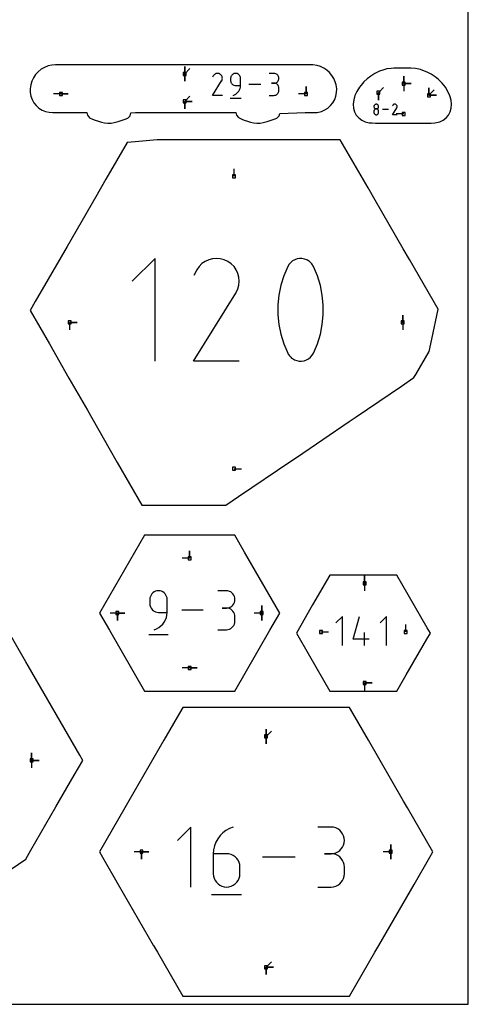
# Model space of a CAD drawing. Extents: x 0 to 600, y 0 to 900.
# Tile 6 of 55: x 514 to 600, y 0 to 189. Entities that reach past the tile are written whole.
import ezdxf

# ---------------------------------------------------------------- set-up
doc = ezdxf.new("R2010")
doc.units = 0

msp = doc.modelspace()

# ---------------------------------------------------------------- linework, layer by layer
at = {"layer": 'annotation', "color": 1}
for p, q in [((545.58882, 178.720251), (545.58882, 180.149001)), ((545.58882, 178.720251), (545.58882, 180.149001)), ((545.58882, 180.149001), (545.58882, 178.720251)), ((545.58882, 178.720251), (545.58882, 180.149001)), ((545.58882, 180.149001), (545.58882, 178.720251)), ((545.58882, 178.720251), (546.599099, 179.73053)), ((545.58882, 178.720251), (545.58882, 177.291501)), ((545.58882, 178.720251), (545.58882, 177.291501)), ((545.58882, 177.291501), (545.58882, 178.720251)), ((551.06635, 178.351506), (550.942864, 178.114625)), ((551.164347, 178.490467), (551.06635, 178.351506)), ((551.28192, 178.606466), (551.164347, 178.490467)), ((551.415496, 178.698576), (551.28192, 178.606466)), ((551.561496, 178.765868), (551.415496, 178.698576)), ((551.716347, 178.807412), (551.561496, 178.765868)), ((551.876472, 178.822279), (551.716347, 178.807412)), ((552.038295, 178.809541), (551.876472, 178.822279)), ((552.198241, 178.768269), (552.038295, 178.809541)), ((552.352733, 178.697534), (552.198241, 178.768269)), ((552.49091, 178.599415), (552.352733, 178.697534)), ((552.352733, 178.697534), (552.352733, 178.697534)), ((552.606441, 178.481673), (552.49091, 178.599415)), ((552.698299, 178.347916), (552.606441, 178.481673)), ((552.765456, 178.201754), (552.698299, 178.347916)), ((552.806885, 178.046793), (552.765456, 178.201754)), ((552.821559, 177.886644), (552.806885, 178.046793)), ((552.80845, 177.724915), (552.821559, 177.886644)), ((554.424151, 178.04987), (554.408969, 177.880699)), ((554.408969, 177.880699), (554.408969, 177.409857)), ((554.467912, 178.209133), (554.424151, 178.04987)), ((554.53757, 178.355819), (554.467912, 178.209133)), ((554.630447, 178.48726), (554.53757, 178.355819)), ((554.743863, 178.600788), (554.630447, 178.48726)), ((554.875139, 178.693732), (554.743863, 178.600788)), ((555.021594, 178.763425), (554.875139, 178.693732)), ((555.180549, 178.807198), (555.021594, 178.763425)), ((555.349325, 178.822382), (555.180549, 178.807198)), ((555.51845, 178.807198), (555.349325, 178.822382)), ((555.349325, 178.822382), (555.349325, 178.822382)), ((555.677591, 178.763425), (555.51845, 178.807198)), ((555.824101, 178.693732), (555.677591, 178.763425)), ((555.955333, 178.600788), (555.824101, 178.693732)), ((556.06864, 178.48726), (555.955333, 178.600788)), ((556.161375, 178.355819), (556.06864, 178.48726)), ((556.230891, 178.209133), (556.161375, 178.355819)), ((556.274542, 178.04987), (556.230891, 178.209133)), ((556.289681, 177.880699), (556.274542, 178.04987)), ((556.289681, 176.468439), (556.289681, 177.880699)), ((556.289681, 177.880699), (556.289681, 177.880699)), ((562.72173, 178.817469), (561.781374, 178.817469)), ((562.890855, 178.802289), (562.72173, 178.817469)), ((563.049996, 178.758542), (562.890855, 178.802289)), ((563.196506, 178.688918), (563.049996, 178.758542)), ((563.327738, 178.596108), (563.196506, 178.688918)), ((563.441045, 178.482803), (563.327738, 178.596108)), ((563.53378, 178.351693), (563.441045, 178.482803)), ((563.603296, 178.205469), (563.53378, 178.351693)), ((563.646947, 178.046822), (563.603296, 178.205469)), ((563.662086, 177.878442), (563.646947, 178.046822)), ((563.646947, 177.709271), (563.662086, 177.878442)), ((563.662086, 177.878442), (563.662086, 177.878442)), ((587.606473, 176.843962), (587.606473, 178.272712)), ((587.606473, 176.843962), (587.606473, 178.272712)), ((587.606473, 178.272712), (587.606473, 176.843962)), ((587.606473, 176.843962), (587.606473, 178.272712)), ((587.606473, 178.272712), (587.606473, 176.843962)), ((550.940208, 174.587693), (552.678047, 177.385391)), ((552.678047, 177.385391), (552.680125, 177.387962)), ((552.678047, 177.385391), (552.678047, 177.385391)), ((552.680125, 177.387962), (552.682117, 177.390554)), ((552.682117, 177.390554), (552.684037, 177.393191)), ((552.684037, 177.393191), (552.685898, 177.395892)), ((552.685898, 177.395892), (552.687713, 177.398682)), ((552.687713, 177.398682), (552.689496, 177.40158)), ((552.689496, 177.40158), (552.691259, 177.40461)), ((552.691259, 177.40461), (552.693015, 177.407793)), ((552.693015, 177.407793), (552.694777, 177.41115)), ((552.694777, 177.41115), (552.766532, 177.565214)), ((552.694777, 177.41115), (552.694777, 177.41115)), ((552.766532, 177.565214), (552.80845, 177.724915)), ((554.408969, 177.409857), (554.408969, 177.409857)), ((554.408969, 177.409857), (554.424151, 177.240695)), ((554.424151, 177.240695), (554.467912, 177.081457)), ((554.467912, 177.081457), (554.53757, 176.934806)), ((554.53757, 176.934806), (554.630447, 176.803406)), ((554.630447, 176.803406), (554.743863, 176.689923)), ((554.743863, 176.689923), (554.875139, 176.59702)), ((554.875139, 176.59702), (555.021594, 176.527363)), ((555.021594, 176.527363), (555.180549, 176.483614)), ((555.180549, 176.483614), (555.349325, 176.468439)), ((555.349325, 176.468439), (556.289681, 176.468439)), ((556.109954, 175.648599), (556.208102, 175.908495)), ((556.208102, 175.908495), (556.268861, 176.182925)), ((556.268861, 176.182925), (556.289681, 176.468439)), ((560.193777, 176.705055), (557.87834, 176.705055)), ((562.72173, 176.936758), (562.250888, 176.936758)), ((562.250888, 176.936758), (562.72173, 176.936758)), ((562.72173, 176.936758), (562.890855, 176.951942)), ((562.890855, 176.921578), (562.72173, 176.936758)), ((562.72173, 176.936758), (562.72173, 176.936758)), ((562.890855, 176.951942), (563.049996, 176.995715)), ((563.049996, 176.87783), (562.890855, 176.921578)), ((563.049996, 176.995715), (563.196506, 177.065408)), ((563.196506, 176.808206), (563.049996, 176.87783)), ((563.196506, 177.065408), (563.327738, 177.158353)), ((563.327738, 176.715396), (563.196506, 176.808206)), ((563.327738, 177.158353), (563.441045, 177.27188)), ((563.441045, 176.602091), (563.327738, 176.715396)), ((563.441045, 177.27188), (563.53378, 177.403321)), ((563.53378, 176.470982), (563.441045, 176.602091)), ((563.53378, 177.403321), (563.603296, 177.550008)), ((563.603296, 176.324758), (563.53378, 176.470982)), ((563.603296, 177.550008), (563.646947, 177.709271)), ((563.646947, 176.16611), (563.603296, 176.324758)), ((563.662086, 175.99773), (563.646947, 176.16611)), ((563.662086, 175.526888), (563.662086, 175.99773)), ((563.662086, 175.99773), (563.662086, 175.99773)), ((568.8783, 174.867097), (568.8783, 176.295847)), ((568.8783, 174.867097), (568.8783, 176.295847)), ((568.8783, 176.295847), (568.8783, 174.867097)), ((582.743963, 175.102191), (583.754242, 176.11247)), ((587.606473, 176.843962), (589.035223, 176.843962)), ((587.606473, 176.843962), (589.035223, 176.843962)), ((589.035223, 176.843962), (587.606473, 176.843962)), ((587.606473, 176.843962), (587.606473, 175.415212)), ((592.442005, 174.625941), (592.442005, 176.054691)), ((592.442005, 174.625941), (592.442005, 176.054691)), ((592.442005, 176.054691), (592.442005, 174.625941)), ((592.442005, 174.625941), (592.442005, 176.054691)), ((592.442005, 176.054691), (592.442005, 174.625941)), ((521.831285, 174.867097), (520.402535, 174.867097)), ((521.831285, 174.867097), (523.260035, 174.867097)), ((521.831285, 174.867097), (523.260035, 174.867097)), ((523.260035, 174.867097), (521.831285, 174.867097)), ((545.58882, 173.448005), (546.599099, 174.458284)), ((552.82092, 174.587693), (550.940208, 174.587693)), ((554.291458, 174.058396), (556.408785, 174.058396)), ((554.878749, 174.587728), (555.147663, 174.687938)), ((554.878749, 174.587728), (554.878749, 174.587728)), ((555.147663, 174.687938), (555.394492, 174.823391)), ((555.394492, 174.823391), (555.616687, 174.990635)), ((555.616687, 174.990635), (555.811696, 175.186218)), ((555.811696, 175.186218), (555.976969, 175.40669)), ((555.976969, 175.40669), (556.109954, 175.648599)), ((561.781374, 174.58786), (562.72173, 174.58786)), ((562.72173, 174.58786), (562.890855, 174.603032)), ((562.72173, 174.58786), (562.72173, 174.58786)), ((562.890855, 174.603032), (563.049996, 174.646758)), ((563.049996, 174.646758), (563.196506, 174.716353)), ((563.196506, 174.716353), (563.327738, 174.809135)), ((563.327738, 174.809135), (563.441045, 174.922418)), ((563.441045, 174.922418), (563.53378, 175.053519)), ((563.53378, 175.053519), (563.603296, 175.199754)), ((563.603296, 175.199754), (563.646947, 175.358438)), ((563.646947, 175.358438), (563.662086, 175.526888)), ((568.8783, 174.867097), (567.44955, 174.867097)), ((582.743963, 175.102191), (582.743963, 173.673442)), ((582.743963, 175.102191), (582.743963, 173.673442)), ((582.743963, 173.673442), (582.743963, 175.102191)), ((592.442005, 174.625941), (593.452284, 175.63622)), ((592.442005, 174.625941), (593.870755, 174.625941)), ((592.442005, 174.625941), (593.870755, 174.625941)), ((593.870755, 174.625941), (592.442005, 174.625941)), ((545.58882, 173.448005), (547.01757, 173.448005)), ((545.58882, 173.448005), (547.01757, 173.448005)), ((547.01757, 173.448005), (545.58882, 173.448005)), ((545.58882, 173.448005), (545.58882, 172.019255)), ((545.58882, 173.448005), (547.01757, 173.448005)), ((547.01757, 173.448005), (545.58882, 173.448005)), ((545.58882, 173.448005), (545.58882, 172.019255)), ((545.58882, 172.019255), (545.58882, 173.448005)), ((581.905209, 172.528263), (581.897907, 172.447231)), ((581.897907, 172.447231), (581.897907, 172.447231)), ((581.897907, 172.447231), (581.905213, 172.365819)), ((581.926257, 172.60461), (581.905209, 172.528263)), ((581.905213, 172.365819), (581.926272, 172.289175)), ((581.959766, 172.674979), (581.926257, 172.60461)), ((581.926272, 172.289175), (581.959795, 172.218584)), ((582.004449, 172.738075), (581.959766, 172.674979)), ((581.959795, 172.218584), (582.004491, 172.155329)), ((582.059019, 172.792602), (582.004449, 172.738075)), ((582.004491, 172.155329), (582.059072, 172.100694)), ((582.12219, 172.837266), (582.059019, 172.792602)), ((582.192676, 172.870772), (582.12219, 172.837266)), ((582.269189, 172.891825), (582.192676, 172.870772)), ((582.350445, 172.89913), (582.269189, 172.891825)), ((582.4317, 172.891825), (582.350445, 172.89913)), ((582.350445, 172.89913), (582.350445, 172.89913)), ((582.508214, 172.870772), (582.4317, 172.891825)), ((582.578699, 172.837266), (582.508214, 172.870772)), ((582.641871, 172.792602), (582.578699, 172.837266)), ((582.641818, 172.100694), (582.696398, 172.155329)), ((582.696441, 172.738075), (582.641871, 172.792602)), ((582.696398, 172.155329), (582.741095, 172.218584)), ((582.741123, 172.674979), (582.696441, 172.738075)), ((582.741095, 172.218584), (582.774617, 172.289175)), ((582.774632, 172.60461), (582.741123, 172.674979)), ((582.774617, 172.289175), (582.795677, 172.365819)), ((582.795681, 172.528263), (582.774632, 172.60461)), ((582.795677, 172.365819), (582.802983, 172.447231)), ((582.802983, 172.447231), (582.795681, 172.528263)), ((582.802983, 172.447231), (582.802983, 172.447231)), ((585.445839, 170.863714), (586.28216, 172.210082)), ((585.506544, 172.675017), (585.447117, 172.56102)), ((585.553704, 172.741891), (585.506544, 172.675017)), ((585.610286, 172.797715), (585.553704, 172.741891)), ((585.674568, 172.842042), (585.610286, 172.797715)), ((585.744829, 172.874425), (585.674568, 172.842042)), ((585.81935, 172.894418), (585.744829, 172.874425)), ((585.896409, 172.901573), (585.81935, 172.894418)), ((585.974285, 172.895443), (585.896409, 172.901573)), ((586.051257, 172.875581), (585.974285, 172.895443)), ((586.125605, 172.84154), (586.051257, 172.875581)), ((586.192102, 172.794321), (586.125605, 172.84154)), ((586.125605, 172.84154), (586.125605, 172.84154)), ((586.2477, 172.737659), (586.192102, 172.794321)), ((586.291906, 172.67329), (586.2477, 172.737659)), ((586.28216, 172.210082), (586.283159, 172.21132)), ((586.28216, 172.210082), (586.28216, 172.210082)), ((586.283159, 172.21132), (586.284118, 172.212567)), ((586.284118, 172.212567), (586.285042, 172.213836)), ((586.285042, 172.213836), (586.285938, 172.215136)), ((586.285938, 172.215136), (586.286811, 172.216479)), ((586.286811, 172.216479), (586.287669, 172.217874)), ((586.287669, 172.217874), (586.288518, 172.219332)), ((586.288518, 172.219332), (586.289363, 172.220863)), ((586.289363, 172.220863), (586.290211, 172.222479)), ((586.290211, 172.222479), (586.324742, 172.296621)), ((586.290211, 172.222479), (586.290211, 172.222479)), ((586.324224, 172.60295), (586.291906, 172.67329)), ((586.344162, 172.528377), (586.324224, 172.60295)), ((586.324742, 172.296621), (586.344915, 172.373476)), ((586.351223, 172.451306), (586.344162, 172.528377)), ((586.344915, 172.373476), (586.351223, 172.451306)), ((581.905209, 171.622379), (581.897907, 171.541005)), ((581.897907, 171.541005), (581.897907, 171.315566)), ((581.897907, 171.315566), (581.897907, 171.315566)), ((581.897907, 171.315566), (581.905213, 171.234198)), ((581.926257, 171.698993), (581.905209, 171.622379)), ((581.905213, 171.234198), (581.926272, 171.157672)), ((581.959766, 171.769562), (581.926257, 171.698993)), ((581.926272, 171.157672), (581.959795, 171.08725)), ((582.004449, 171.832801), (581.959766, 171.769562)), ((581.959795, 171.08725), (582.004491, 171.024197)), ((582.059019, 171.887425), (582.004449, 171.832801)), ((582.004491, 171.024197), (582.059072, 170.969775)), ((582.12219, 171.932147), (582.059019, 171.887425)), ((582.059072, 172.100694), (582.122247, 172.055966)), ((582.059072, 170.969775), (582.122247, 170.925247)), ((582.192676, 171.965683), (582.12219, 171.932147)), ((582.122247, 172.055966), (582.192727, 172.022426)), ((582.122247, 170.925247), (582.192727, 170.891878)), ((582.269189, 171.986747), (582.192676, 171.965683)), ((582.192727, 172.022426), (582.269223, 172.001361)), ((582.192727, 170.891878), (582.269223, 170.87093)), ((582.350445, 171.994054), (582.269189, 171.986747)), ((582.269223, 172.001361), (582.350445, 171.994054)), ((582.269223, 170.87093), (582.350445, 170.863667)), ((582.350445, 171.994054), (582.431667, 172.001361)), ((582.4317, 171.986751), (582.350445, 171.994054)), ((582.350445, 171.994054), (582.350445, 171.994054)), ((582.350445, 171.994054), (582.350445, 171.994054)), ((582.350445, 170.863667), (582.431667, 170.87093)), ((582.350445, 170.863667), (582.350445, 170.863667)), ((582.431667, 172.001361), (582.508162, 172.022426)), ((582.431667, 170.87093), (582.508162, 170.891878)), ((582.508214, 171.965698), (582.4317, 171.986751)), ((582.508162, 172.022426), (582.578643, 172.055966)), ((582.508162, 170.891878), (582.578643, 170.925247)), ((582.578699, 171.932175), (582.508214, 171.965698)), ((582.578643, 172.055966), (582.641818, 172.100694)), ((582.578643, 170.925247), (582.641818, 170.969775)), ((582.641871, 171.887467), (582.578699, 171.932175)), ((582.641818, 170.969775), (582.696398, 171.024197)), ((582.696441, 171.832854), (582.641871, 171.887467)), ((582.696398, 171.024197), (582.741095, 171.08725)), ((582.741123, 171.769619), (582.696441, 171.832854)), ((582.741095, 171.08725), (582.774617, 171.157672)), ((582.774632, 171.699044), (582.741123, 171.769619)), ((582.774617, 171.157672), (582.795677, 171.234198)), ((582.795681, 171.622412), (582.774632, 171.699044)), ((582.795677, 171.234198), (582.802983, 171.315566)), ((582.802983, 171.541005), (582.795681, 171.622412)), ((582.802983, 171.315566), (582.802983, 171.541005)), ((582.802983, 171.541005), (582.802983, 171.541005)), ((584.681668, 171.882677), (583.567384, 171.882677)), ((586.350916, 170.863714), (585.445839, 170.863714)), ((587.606041, 171.025351), (586.177291, 171.025351)), ((555.078886, 159.057891), (555.078886, 160.486641)), ((539.90896, 143.277896), (535.524346, 138.892045)), ((539.90896, 123.555171), (539.90896, 143.277896)), ((548.897363, 142.272276), (548.349768, 141.732013)), ((549.519484, 142.701275), (548.897363, 142.272276)), ((550.199477, 143.014682), (549.519484, 142.701275)), ((550.920688, 143.208171), (550.199477, 143.014682)), ((551.666463, 143.277415), (550.920688, 143.208171)), ((552.420148, 143.218089), (551.666463, 143.277415)), ((553.165088, 143.025866), (552.420148, 143.218089)), ((553.884629, 142.696419), (553.165088, 143.025866)), ((554.528182, 142.239434), (553.884629, 142.696419)), ((553.884629, 142.696419), (553.884629, 142.696419)), ((555.066262, 141.691056), (554.528182, 142.239434)), ((565.608864, 142.139555), (565.354268, 141.716174)), ((565.926158, 142.50035), (565.608864, 142.139555)), ((566.295644, 142.795069), (565.926158, 142.50035)), ((566.706816, 143.020219), (566.295644, 142.795069)), ((567.149169, 143.172308), (566.706816, 143.020219)), ((567.612196, 143.247845), (567.149169, 143.172308)), ((568.085394, 143.243339), (567.612196, 143.247845)), ((568.558255, 143.155298), (568.085394, 143.243339)), ((569.020275, 142.980229), (568.558255, 143.155298)), ((569.197144, 142.887286), (569.020275, 142.980229)), ((569.020275, 142.980229), (569.020275, 142.980229)), ((569.366867, 142.780529), (569.197144, 142.887286)), ((569.528618, 142.660802), (569.366867, 142.780529)), ((569.681575, 142.528952), (569.528618, 142.660802)), ((569.824912, 142.385822), (569.681575, 142.528952)), ((569.957804, 142.232259), (569.824912, 142.385822)), ((570.079427, 142.069105), (569.957804, 142.232259)), ((570.188956, 141.897208), (570.079427, 142.069105)), ((570.285567, 141.717411), (570.188956, 141.897208)), ((547.893354, 141.08481), (547.318221, 139.981545)), ((548.349768, 141.732013), (547.893354, 141.08481)), ((555.494085, 141.06809), (555.066262, 141.691056)), ((555.806866, 140.387344), (555.494085, 141.06809)), ((555.99982, 139.665623), (555.806866, 140.387344)), ((565.354268, 141.716174), (564.598235, 139.938282)), ((565.354268, 141.716174), (565.354268, 141.716174)), ((571.045265, 139.935854), (570.285567, 141.717411)), ((570.285567, 141.717411), (570.285567, 141.717411)), ((555.811881, 137.42269), (556.007112, 138.16649)), ((556.068164, 138.919737), (555.99982, 139.665623)), ((556.007112, 138.16649), (556.068164, 138.919737)), ((564.03121, 138.108829), (563.653194, 136.242403)), ((564.598235, 139.938282), (564.03121, 138.108829)), ((571.615038, 138.103652), (571.045265, 139.935854)), ((571.994887, 136.235394), (571.615038, 138.103652)), ((547.305853, 123.555011), (555.399764, 136.585169)), ((555.399764, 136.585169), (555.40944, 136.597143)), ((555.399764, 136.585169), (555.399764, 136.585169)), ((555.40944, 136.597143), (555.418719, 136.609217)), ((555.418719, 136.609217), (555.427662, 136.621496)), ((555.427662, 136.621496), (555.43633, 136.63408)), ((555.43633, 136.63408), (555.444784, 136.647071)), ((555.444784, 136.647071), (555.453086, 136.660571)), ((555.453086, 136.660571), (555.461296, 136.674682)), ((555.461296, 136.674682), (555.469475, 136.689505)), ((555.469475, 136.689505), (555.477685, 136.705143)), ((555.477685, 136.705143), (555.811881, 137.42269)), ((555.477685, 136.705143), (555.477685, 136.705143)), ((563.653194, 136.242403), (563.464186, 134.353592)), ((572.184811, 134.345667), (571.994887, 136.235394)), ((563.464186, 134.353592), (563.464186, 132.456983)), ((572.184811, 132.449058), (572.184811, 134.345667)), ((563.464186, 132.456983), (563.653194, 130.567164)), ((571.994887, 130.560155), (572.184811, 132.449058)), ((587.418488, 130.970749), (587.418488, 132.399499)), ((587.418488, 130.970749), (587.418488, 132.399499)), ((587.418488, 132.399499), (587.418488, 130.970749)), ((523.501854, 130.970749), (523.501853, 129.541999)), ((523.501854, 130.970749), (524.930604, 130.970749)), ((523.501854, 130.970749), (524.930604, 130.970749)), ((524.930604, 130.970749), (523.501854, 130.970749)), ((563.653194, 130.567164), (564.03121, 128.698723)), ((571.615038, 128.693547), (571.994887, 130.560155)), ((587.418488, 130.970749), (587.418488, 129.541999)), ((564.03121, 128.698723), (564.598235, 126.866247)), ((571.045265, 126.863819), (571.615038, 128.693547)), ((564.598235, 126.866247), (565.354268, 125.084324)), ((570.285567, 125.08556), (571.045265, 126.863819)), ((565.354268, 125.084324), (565.354268, 125.084324)), ((565.354268, 125.084324), (565.450528, 124.904884)), ((565.450528, 124.904884), (565.559248, 124.733843)), ((570.030945, 124.664329), (570.285567, 125.08556)), ((570.285567, 125.08556), (570.285567, 125.08556)), ((556.065186, 123.555011), (547.305853, 123.555011)), ((565.559248, 124.733843), (565.67997, 124.57172)), ((565.67997, 124.57172), (565.812236, 124.419033)), ((565.812236, 124.419033), (565.955588, 124.276303)), ((565.955588, 124.276303), (566.109568, 124.144047)), ((566.109568, 124.144047), (566.273717, 124.022785)), ((566.273717, 124.022785), (566.447577, 123.913037)), ((566.447577, 123.913037), (566.630691, 123.815321)), ((566.630691, 123.815321), (566.630691, 123.815321)), ((566.630691, 123.815321), (567.089072, 123.643966)), ((567.089072, 123.643966), (567.55918, 123.558834)), ((567.55918, 123.558834), (568.030387, 123.556454)), ((568.030387, 123.556454), (568.492066, 123.633354)), ((568.492066, 123.633354), (568.933589, 123.786062)), ((568.933589, 123.786062), (569.344329, 124.011109)), ((569.344329, 124.011109), (569.713657, 124.305021)), ((569.713657, 124.305021), (570.030945, 124.664329)), ((555.078886, 102.883627), (556.507636, 102.883627)), ((546.531878, 85.692328), (546.531878, 87.121078)), ((546.531878, 85.692328), (546.531878, 87.121078)), ((546.531878, 87.121078), (546.531878, 85.692328)), ((546.531878, 85.692328), (545.103128, 85.692328)), ((580.104744, 80.882131), (580.104744, 82.310881)), ((580.104744, 80.882131), (580.104744, 82.310881)), ((580.104744, 82.310881), (580.104744, 80.882131)), ((540.56318, 79.435216), (540.265189, 79.408407)), ((540.861789, 79.408407), (540.56318, 79.435216)), ((540.56318, 79.435216), (540.56318, 79.435216)), ((580.104744, 80.882131), (580.104744, 79.453381)), ((538.929689, 78.071264), (538.902884, 77.772575)), ((538.902884, 77.772575), (538.902884, 76.941254)), ((539.006953, 78.352459), (538.929689, 78.071264)), ((539.129942, 78.611449), (539.006953, 78.352459)), ((539.293926, 78.843523), (539.129942, 78.611449)), ((539.494175, 79.043967), (539.293926, 78.843523)), ((539.725955, 79.208071), (539.494175, 79.043967)), ((539.984537, 79.331121), (539.725955, 79.208071)), ((540.265189, 79.408407), (539.984537, 79.331121)), ((541.142769, 79.331121), (540.861789, 79.408407)), ((541.401447, 79.208071), (541.142769, 79.331121)), ((541.633151, 79.043967), (541.401447, 79.208071)), ((541.833206, 78.843523), (541.633151, 79.043967)), ((541.99694, 78.611449), (541.833206, 78.843523)), ((542.119678, 78.352459), (541.99694, 78.611449)), ((542.196748, 78.071264), (542.119678, 78.352459)), ((542.223477, 77.772575), (542.196748, 78.071264)), ((542.223477, 75.279082), (542.223477, 77.772575)), ((542.223477, 77.772575), (542.223477, 77.772575)), ((553.579935, 79.426542), (551.919638, 79.426542)), ((553.878543, 79.399739), (553.579935, 79.426542)), ((554.159523, 79.322498), (553.878543, 79.399739)), ((554.418202, 79.19957), (554.159523, 79.322498)), ((554.649905, 79.035705), (554.418202, 79.19957)), ((554.84996, 78.835653), (554.649905, 79.035705)), ((555.013694, 78.604165), (554.84996, 78.835653)), ((555.136433, 78.345991), (555.013694, 78.604165)), ((555.213503, 78.065882), (555.136433, 78.345991)), ((555.240231, 77.768589), (555.213503, 78.065882)), ((555.213503, 77.469901), (555.240231, 77.768589)), ((555.240231, 77.768589), (555.240231, 77.768589)), ((538.902884, 76.941254), (538.902884, 76.941254)), ((538.902884, 76.941254), (538.929689, 76.642582)), ((538.929689, 76.642582), (539.006953, 76.361429)), ((539.006953, 76.361429), (539.129942, 76.102501)), ((539.129942, 76.102501), (539.293926, 75.870502)), ((539.293926, 75.870502), (539.494175, 75.670135)), ((539.494175, 75.670135), (539.725955, 75.506106)), ((549.116569, 75.696852), (545.028422, 75.696852)), ((553.579935, 76.105948), (552.748614, 76.105948)), ((552.748614, 76.105948), (553.579935, 76.105948)), ((553.579935, 76.105948), (553.878543, 76.132757)), ((553.878543, 76.079146), (553.579935, 76.105948)), ((553.579935, 76.105948), (553.579935, 76.105948)), ((553.878543, 76.132757), (554.159523, 76.210043)), ((554.159523, 76.001905), (553.878543, 76.079146)), ((554.159523, 76.210043), (554.418202, 76.333094)), ((554.418202, 75.878977), (554.159523, 76.001905)), ((554.418202, 76.333094), (554.649905, 76.497197)), ((554.649905, 75.715111), (554.418202, 75.878977)), ((554.649905, 76.497197), (554.84996, 76.697641)), ((554.84996, 75.515059), (554.649905, 75.715111)), ((554.84996, 76.697641), (555.013694, 76.929715)), ((555.013694, 76.929715), (555.136433, 77.188705)), ((555.136433, 77.188705), (555.213503, 77.469901)), ((560.376285, 75.156001), (560.376285, 76.584751)), ((560.376285, 75.156001), (560.376285, 76.584751)), ((560.376285, 76.584751), (560.376285, 75.156001)), ((560.376285, 75.156001), (560.376285, 76.584751)), ((560.376285, 76.584751), (560.376285, 75.156001)), ((532.687472, 75.156001), (531.258722, 75.156001)), ((532.687472, 75.156001), (532.687471, 73.727251)), ((532.687472, 75.156001), (532.687471, 73.727251)), ((532.687471, 73.727251), (532.687472, 75.156001)), ((532.687472, 75.156001), (534.116221, 75.156001)), ((532.687472, 75.156001), (534.116221, 75.156001)), ((534.116221, 75.156001), (532.687472, 75.156001)), ((532.687472, 75.156001), (534.116221, 75.156001)), ((534.116221, 75.156001), (532.687472, 75.156001)), ((539.725955, 75.506106), (539.984537, 75.383118)), ((539.984537, 75.383118), (540.265189, 75.305875)), ((540.265189, 75.305875), (540.56318, 75.279082)), ((540.56318, 75.279082), (542.223477, 75.279082)), ((541.671351, 73.404453), (541.906151, 73.831569)), ((541.906151, 73.831569), (542.079441, 74.290442)), ((542.079441, 74.290442), (542.186717, 74.774977)), ((542.186717, 74.774977), (542.223477, 75.279082)), ((555.013694, 75.283571), (554.84996, 75.515059)), ((555.136433, 75.025397), (555.013694, 75.283571)), ((555.213503, 74.745289), (555.136433, 75.025397)), ((555.240231, 74.447996), (555.213503, 74.745289)), ((555.240231, 73.616675), (555.240231, 74.447996)), ((555.240231, 74.447996), (555.240231, 74.447996)), ((560.376285, 75.156001), (558.947535, 75.156001)), ((560.376285, 75.156001), (560.376285, 73.727251)), ((560.376285, 75.156001), (560.376285, 73.727251)), ((560.376285, 73.727251), (560.376285, 75.156001)), ((575.839958, 74.479663), (574.605325, 73.244682)), ((575.839958, 68.926079), (575.839958, 74.479663)), ((577.922378, 70.160712), (579.153876, 74.479663)), ((584.323401, 74.479663), (583.088768, 73.244682)), ((584.323401, 68.926079), (584.323401, 74.479663)), ((539.732329, 71.958489), (540.207124, 72.135421)), ((539.732329, 71.958489), (539.732329, 71.958489)), ((540.207124, 72.135421), (540.642928, 72.374577)), ((540.642928, 72.374577), (541.035236, 72.669863)), ((541.035236, 72.669863), (541.379545, 73.015186)), ((541.379545, 73.015186), (541.671351, 73.404453)), ((551.919638, 71.958723), (553.579935, 71.958723)), ((553.579935, 71.958723), (553.878543, 71.98551)), ((553.579935, 71.958723), (553.579935, 71.958723)), ((553.878543, 71.98551), (554.159523, 72.062712)), ((554.159523, 72.062712), (554.418202, 72.18559)), ((554.418202, 72.18559), (554.649905, 72.349406)), ((554.649905, 72.349406), (554.84996, 72.549419)), ((554.84996, 72.549419), (555.013694, 72.780892)), ((555.013694, 72.780892), (555.136433, 73.039085)), ((555.136433, 73.039085), (555.213503, 73.319259)), ((555.213503, 73.319259), (555.240231, 73.616675)), ((588.006882, 71.539261), (588.006882, 72.968011)), ((538.695405, 71.023898), (542.433769, 71.023898)), ((571.726359, 71.539261), (573.155109, 71.539261)), ((581.006, 70.160712), (577.922378, 70.160712)), ((580.081679, 68.926079), (580.081679, 71.392559)), ((546.531878, 64.619679), (545.103128, 64.619679)), ((546.531878, 64.619679), (547.960628, 64.619679)), ((546.531878, 64.619679), (547.960628, 64.619679)), ((547.960628, 64.619679), (546.531878, 64.619679)), ((580.104744, 61.720142), (581.533494, 61.720142)), ((580.104744, 61.720142), (581.533494, 61.720142)), ((581.533494, 61.720142), (580.104744, 61.720142)), ((580.104744, 61.720142), (580.104744, 60.291392)), ((561.215316, 51.453338), (561.215316, 52.882088)), ((561.215316, 51.453338), (561.215316, 52.882088)), ((561.215316, 52.882088), (561.215316, 51.453338)), ((561.215316, 51.453338), (561.215316, 52.882088)), ((561.215316, 52.882088), (561.215316, 51.453338)), ((561.215316, 51.453338), (562.225594, 52.463617)), ((561.215316, 51.453338), (561.215316, 50.024588)), ((561.215316, 51.453338), (561.215316, 50.024588)), ((561.215316, 50.024588), (561.215316, 51.453338)), ((516.226034, 46.845106), (516.226034, 48.273856)), ((516.226034, 46.845106), (516.226034, 48.273856)), ((516.226034, 48.273856), (516.226034, 46.845106)), ((516.226034, 46.845106), (516.226034, 48.273856)), ((516.226034, 48.273856), (516.226034, 46.845106)), ((516.226034, 46.845106), (517.654784, 46.845106)), ((516.226034, 46.845106), (517.654784, 46.845106)), ((517.654784, 46.845106), (516.226034, 46.845106)), ((516.226034, 46.845106), (516.226034, 45.416356)), ((546.752528, 34.049575), (544.192113, 31.488438)), ((546.752528, 22.532403), (546.752528, 34.049575)), ((554.912812, 34.049575), (554.180145, 33.774869)), ((554.912812, 34.049575), (554.912812, 34.049575)), ((552.371845, 32.41528), (551.921983, 31.814504)), ((552.90276, 32.948448), (552.371845, 32.41528)), ((553.507827, 33.404736), (552.90276, 32.948448)), ((554.180145, 33.774869), (553.507827, 33.404736)), ((573.678956, 34.036213), (571.12143, 34.036213)), ((574.138933, 33.994926), (573.678956, 34.036213)), ((574.571755, 33.875945), (574.138933, 33.994926)), ((574.970224, 33.686585), (574.571755, 33.875945)), ((575.327141, 33.434167), (574.970224, 33.686585)), ((575.635307, 33.126006), (575.327141, 33.434167)), ((575.887522, 32.769421), (575.635307, 33.126006)), ((576.076589, 32.37173), (575.887522, 32.769421)), ((576.195309, 31.94025), (576.076589, 32.37173)), ((551.293028, 30.447226), (551.127737, 29.69927)), ((551.560077, 31.155395), (551.293028, 30.447226)), ((551.921983, 31.814504), (551.560077, 31.155395)), ((575.887522, 30.190094), (576.076589, 30.589043)), ((576.076589, 30.589043), (576.195309, 31.022198)), ((576.236481, 31.482299), (576.195309, 31.94025)), ((576.195309, 31.022198), (576.236481, 31.482299)), ((576.236481, 31.482299), (576.236481, 31.482299)), ((585.128365, 29.290743), (585.128365, 30.719493)), ((585.128365, 29.290743), (585.128365, 30.719493)), ((585.128365, 30.719493), (585.128365, 29.290743)), ((585.128365, 29.290743), (585.128365, 30.719493)), ((585.128365, 30.719493), (585.128365, 29.290743)), ((537.302264, 29.290743), (535.873514, 29.290743)), ((537.302264, 29.290743), (538.731014, 29.290743)), ((537.302264, 29.290743), (538.731014, 29.290743)), ((538.731014, 29.290743), (537.302264, 29.290743)), ((537.302264, 29.290743), (537.302264, 27.861993)), ((537.302264, 29.290743), (538.731014, 29.290743)), ((538.731014, 29.290743), (537.302264, 29.290743)), ((537.302264, 29.290743), (537.302264, 27.861993)), ((537.302264, 27.861993), (537.302264, 29.290743)), ((551.127737, 29.69927), (551.071106, 28.9208)), ((551.071106, 28.9208), (551.071106, 25.092818)), ((553.628632, 28.9208), (551.071106, 28.9208)), ((554.088609, 28.879751), (553.628632, 28.9208)), ((554.521432, 28.761364), (554.088609, 28.879751)), ((554.919901, 28.572778), (554.521432, 28.761364)), ((555.276818, 28.321132), (554.919901, 28.572778)), ((573.678956, 28.921161), (572.398387, 28.921161)), ((572.398387, 28.921161), (573.678956, 28.921161)), ((573.678956, 28.921161), (574.138933, 28.962458)), ((574.138933, 28.879875), (573.678956, 28.921161)), ((573.678956, 28.921161), (573.678956, 28.921161)), ((574.138933, 28.962458), (574.571755, 29.081509)), ((574.571755, 28.760893), (574.138933, 28.879875)), ((574.571755, 29.081509), (574.970224, 29.271057)), ((574.970224, 28.571534), (574.571755, 28.760893)), ((574.970224, 29.271057), (575.327141, 29.523842)), ((575.327141, 28.319115), (574.970224, 28.571534)), ((575.327141, 29.523842), (575.635307, 29.832607)), ((575.635307, 29.832607), (575.887522, 30.190094)), ((585.128365, 29.290743), (583.699615, 29.290743)), ((585.128365, 29.290743), (585.128365, 27.861993)), ((585.128365, 29.290743), (585.128365, 27.861993)), ((585.128365, 27.861993), (585.128365, 29.290743)), ((555.584983, 28.013565), (555.276818, 28.321132)), ((555.837199, 27.657218), (555.584983, 28.013565)), ((556.026266, 27.25923), (555.837199, 27.657218)), ((556.144985, 26.826739), (556.026266, 27.25923)), ((556.186158, 26.366886), (556.144985, 26.826739)), ((566.803574, 28.290989), (560.506181, 28.290989)), ((575.635307, 28.010954), (575.327141, 28.319115)), ((575.887522, 27.654369), (575.635307, 28.010954)), ((576.076589, 27.256678), (575.887522, 27.654369)), ((576.195309, 26.825198), (576.076589, 27.256678)), ((576.236481, 26.367247), (576.195309, 26.825198)), ((551.071106, 25.092818), (551.071106, 25.092818)), ((551.071106, 25.092818), (551.112398, 24.632741)), ((551.112398, 24.632741), (551.231415, 24.199653)), ((556.026266, 24.199653), (556.144985, 24.632741)), ((556.144985, 24.632741), (556.186158, 25.092818)), ((556.186158, 25.092818), (556.186158, 26.366886)), ((556.186158, 26.366886), (556.186158, 26.366886)), ((576.076589, 24.196956), (576.195309, 24.628537)), ((576.195309, 24.628537), (576.236481, 25.086678)), ((576.236481, 25.086678), (576.236481, 26.367247)), ((576.236481, 26.367247), (576.236481, 26.367247)), ((551.231415, 24.199653), (551.420868, 23.8008)), ((551.420868, 23.8008), (551.67347, 23.443427)), ((551.67347, 23.443427), (551.981933, 23.134782)), ((551.981933, 23.134782), (552.338969, 22.882111)), ((552.338969, 22.882111), (552.737289, 22.69266)), ((554.521432, 22.69266), (554.919901, 22.882111)), ((554.919901, 22.882111), (555.276818, 23.134782)), ((555.276818, 23.134782), (555.584983, 23.443427)), ((555.584983, 23.443427), (555.837199, 23.8008)), ((555.837199, 23.8008), (556.026266, 24.199653)), ((574.571755, 22.692949), (574.970224, 22.882231)), ((574.970224, 22.882231), (575.327141, 23.134573)), ((575.327141, 23.134573), (575.635307, 23.442674)), ((575.635307, 23.442674), (575.887522, 23.799235)), ((575.887522, 23.799235), (576.076589, 24.196956)), ((550.750784, 21.092756), (556.50937, 21.092756)), ((552.737289, 22.69266), (553.169606, 22.573675)), ((553.169606, 22.573675), (553.628632, 22.532403)), ((553.628632, 22.532403), (554.088609, 22.573675)), ((553.628632, 22.532403), (553.628632, 22.532403)), ((554.088609, 22.573675), (554.521432, 22.69266)), ((571.12143, 22.532764), (573.678956, 22.532764)), ((573.678956, 22.532764), (574.138933, 22.574027)), ((573.678956, 22.532764), (573.678956, 22.532764)), ((574.138933, 22.574027), (574.571755, 22.692949)), ((561.215316, 7.128149), (562.225594, 8.138427)), ((561.215316, 7.128149), (562.644066, 7.128149)), ((561.215316, 7.128149), (562.644066, 7.128149)), ((562.644066, 7.128149), (561.215316, 7.128149)), ((561.215316, 7.128149), (561.215316, 5.699399)), ((561.215316, 7.128149), (562.644066, 7.128149)), ((562.644066, 7.128149), (561.215316, 7.128149)), ((561.215316, 7.128149), (561.215316, 5.699399)), ((561.215316, 5.699399), (561.215316, 7.128149))]:
    msp.add_line(p, q, dxfattribs=at)
at = {"layer": 'boundary', "color": 5}
for p, q in [((518.688581, 179.974485), (518.053245, 179.598014)), ((519.369227, 180.249764), (518.688581, 179.974485)), ((520.077353, 180.416965), (519.369227, 180.249764)), ((520.796296, 180.472457), (520.077353, 180.416965)), ((524.876398, 180.471631), (520.796296, 180.472457)), ((533.069869, 180.472657), (524.876398, 180.471631)), ((535.373885, 180.475848), (533.069869, 180.472657)), ((537.675078, 180.471352), (535.373885, 180.475848)), ((545.33823, 180.470314), (537.675078, 180.471352)), ((553.276261, 180.472549), (545.33823, 180.470314)), ((554.730484, 180.47952), (553.276261, 180.472549)), ((555.681781, 180.472634), (554.730484, 180.47952)), ((557.62706, 180.473097), (555.681781, 180.472634)), ((565.907291, 180.473592), (557.62706, 180.473097)), ((570.149748, 180.453706), (565.907291, 180.473592)), ((571.009173, 180.327801), (570.149748, 180.453706)), ((571.665626, 180.116753), (571.009173, 180.327801)), ((572.287649, 179.813682), (571.665626, 180.116753)), ((572.862869, 179.425387), (572.287649, 179.813682)), ((585.179573, 179.781267), (584.388211, 179.661468)), ((585.728719, 179.817688), (585.179573, 179.781267)), ((587.997934, 179.811921), (585.728719, 179.817688)), ((588.999554, 179.813648), (587.997934, 179.811921)), ((589.887, 179.752398), (588.999554, 179.813648)), ((590.799891, 179.561055), (589.887, 179.752398)), ((516.568422, 177.965497), (516.254732, 177.298545)), ((516.979867, 178.580936), (516.568422, 177.965497)), ((517.478933, 179.129641), (516.979867, 178.580936)), ((518.053245, 179.598014), (517.478933, 179.129641)), ((573.379753, 178.959968), (572.862869, 179.425387)), ((573.827672, 178.426798), (573.379753, 178.959968)), ((574.19702, 177.836467), (573.827672, 178.426798)), ((574.479403, 177.200711), (574.19702, 177.836467)), ((580.615973, 177.786491), (579.99109, 177.205605)), ((581.293466, 178.308655), (580.615973, 177.786491)), ((582.074726, 178.796235), (581.293466, 178.308655)), ((582.991597, 179.237737), (582.074726, 178.796235)), ((583.592151, 179.44857), (582.991597, 179.237737)), ((584.388211, 179.661468), (583.592151, 179.44857)), ((591.30388, 179.391145), (590.799891, 179.561055)), ((592.098614, 179.066246), (591.30388, 179.391145)), ((592.873847, 178.658186), (592.098614, 179.066246)), ((593.616362, 178.174239), (592.873847, 178.658186)), ((594.315458, 177.620986), (593.616362, 178.174239)), ((516.046532, 176.596548), (515.950408, 175.876476)), ((516.254732, 177.298545), (516.046532, 176.596548)), ((574.658849, 176.594668), (574.479403, 177.200711)), ((574.759177, 175.874175), (574.658849, 176.594668)), ((579.10361, 176.162073), (578.606468, 175.356411)), ((579.428613, 176.573821), (579.10361, 176.162073)), ((579.99109, 177.205605), (579.428613, 176.573821)), ((595.015431, 176.922389), (594.315458, 177.620986)), ((595.617292, 176.163355), (595.015431, 176.922389)), ((596.106125, 175.363163), (595.617292, 176.163355)), ((515.950408, 175.876476), (515.965762, 175.157368)), ((515.965762, 175.157368), (516.09415, 174.454842)), ((516.09415, 174.454842), (516.332094, 173.787682)), ((574.365774, 173.791457), (574.606693, 174.456358)), ((574.606693, 174.456358), (574.73905, 175.155964)), ((574.73905, 175.155964), (574.759177, 175.874175)), ((578.252889, 174.540999), (578.02275, 173.712122)), ((578.606468, 175.356411), (578.252889, 174.540999)), ((596.487657, 174.529608), (596.106125, 175.363163)), ((596.721986, 173.697627), (596.487657, 174.529608)), ((516.332094, 173.787682), (516.33781, 173.777232)), ((516.33781, 173.777232), (516.673636, 173.172305)), ((516.673636, 173.172305), (517.107737, 172.629071)), ((517.107737, 172.629071), (517.628209, 172.159906)), ((517.628209, 172.159906), (518.22271, 171.780195)), ((572.473711, 171.785012), (573.064413, 172.161948)), ((573.064413, 172.161948), (573.584914, 172.629976)), ((573.584914, 172.629976), (574.022313, 173.177633)), ((574.022313, 173.177633), (574.365774, 173.791457)), ((578.02275, 173.712122), (577.934177, 172.903092)), ((577.934177, 172.903092), (577.989078, 172.135748)), ((577.989078, 172.135748), (578.185128, 171.429289)), ((596.539751, 171.427953), (596.740113, 172.131575)), ((596.801655, 172.894561), (596.721986, 173.697627)), ((596.740113, 172.131575), (596.801655, 172.894561)), ((518.22271, 171.780195), (518.8712, 171.505283)), ((518.8712, 171.505283), (519.560441, 171.338048)), ((519.560441, 171.338048), (520.275533, 171.282631)), ((520.275533, 171.282631), (521.529492, 171.283532)), ((521.529492, 171.283532), (524.274096, 171.285382)), ((524.274096, 171.285382), (526.815836, 171.287314)), ((526.815836, 171.287314), (526.940768, 170.781744)), ((526.940768, 170.781744), (527.302619, 170.310993)), ((527.302619, 170.310993), (527.918144, 170.035715)), ((534.196605, 170.035824), (534.681161, 170.225309)), ((534.681161, 170.225309), (535.102705, 170.639224)), ((535.102705, 170.639224), (535.262138, 171.234314)), ((535.262138, 171.234314), (536.14998, 171.294002)), ((536.14998, 171.294002), (538.303129, 171.293702)), ((538.303129, 171.293702), (540.625957, 171.292481)), ((540.625957, 171.292481), (547.833308, 171.292478)), ((547.833308, 171.292478), (550.076795, 171.292479)), ((550.076795, 171.292479), (552.30271, 171.295673)), ((552.30271, 171.295673), (553.667739, 171.296422)), ((553.667739, 171.296422), (555.387261, 171.291212)), ((555.387261, 171.291212), (555.52949, 170.782451)), ((555.52949, 170.782451), (555.887514, 170.314585)), ((555.887514, 170.314585), (556.529228, 170.028058)), ((563.240721, 170.207994), (563.691733, 170.640138)), ((563.691733, 170.640138), (563.846975, 171.124218)), ((563.846975, 171.124218), (568.73354, 171.27425)), ((568.73354, 171.27425), (569.788737, 171.280571)), ((569.788737, 171.280571), (570.430094, 171.280293)), ((570.430094, 171.280293), (570.995854, 171.32699)), ((570.995854, 171.32699), (571.827466, 171.508379)), ((571.827466, 171.508379), (572.473711, 171.785012)), ((578.185128, 171.429289), (578.516443, 170.80101)), ((578.516443, 170.80101), (578.973804, 170.26606)), ((578.973804, 170.26606), (579.545024, 169.837031)), ((595.181304, 169.83474), (595.749689, 170.265633)), ((595.749689, 170.265633), (596.206548, 170.800938)), ((596.206548, 170.800938), (596.539751, 171.427953)), ((527.918144, 170.035715), (528.427089, 169.858777)), ((528.427089, 169.858777), (529.02683, 169.655968)), ((529.02683, 169.655968), (529.614788, 169.472634)), ((529.614788, 169.472634), (530.177529, 169.340526)), ((530.177529, 169.340526), (530.837316, 169.265646)), ((530.837316, 169.265646), (531.49709, 169.275938)), ((531.49709, 169.275938), (532.053887, 169.366612)), ((532.053887, 169.366612), (532.812999, 169.561565)), ((532.812999, 169.561565), (533.394559, 169.756768)), ((533.394559, 169.756768), (534.196605, 170.035824)), ((556.529228, 170.028058), (557.01629, 169.858563)), ((557.01629, 169.858563), (557.615907, 169.655639)), ((557.615907, 169.655639), (558.203686, 169.472329)), ((558.203686, 169.472329), (558.766314, 169.340216)), ((558.766314, 169.340216), (559.425828, 169.265157)), ((559.425828, 169.265157), (560.085554, 169.275301)), ((560.085554, 169.275301), (560.642319, 169.36612)), ((560.642319, 169.36612), (561.401155, 169.561487)), ((561.401155, 169.561487), (561.98278, 169.756898)), ((561.98278, 169.756898), (562.763348, 170.028606)), ((562.763348, 170.028606), (563.240721, 170.207994)), ((579.545024, 169.837031), (580.215283, 169.523824)), ((580.215283, 169.523824), (580.968013, 169.333279)), ((580.968013, 169.333279), (581.562486, 169.288626)), ((581.562486, 169.288626), (582.193262, 169.261399)), ((582.193262, 169.261399), (583.082461, 169.266925)), ((583.082461, 169.266925), (584.128986, 169.266925)), ((584.128986, 169.266925), (585.042504, 169.282253)), ((585.042504, 169.282253), (587.02607, 169.277585)), ((587.02607, 169.277585), (589.209335, 169.284536)), ((589.209335, 169.284536), (589.802807, 169.275643)), ((589.802807, 169.275643), (590.38674, 169.26694)), ((590.38674, 169.26694), (591.685478, 169.266607)), ((591.685478, 169.266607), (592.897468, 169.254674)), ((592.897468, 169.254674), (593.584888, 169.307718)), ((593.584888, 169.307718), (594.516102, 169.518183)), ((594.516102, 169.518183), (595.181304, 169.83474)), ((534.571379, 165.551855), (530.488924, 158.479917)), ((536.065198, 165.688741), (534.571379, 165.551855)), ((540.33126, 166.079674), (536.065198, 165.688741)), ((551.960992, 166.079614), (540.33126, 166.079674)), ((556.046338, 166.079568), (551.960992, 166.079614)), ((564.45681, 166.079533), (556.046338, 166.079568)), ((570.820656, 166.079668), (564.45681, 166.079533)), ((575.416298, 166.079663), (570.820656, 166.079668)), ((580.772514, 156.802284), (575.416298, 166.079663)), ((530.488924, 158.479917), (528.543302, 155.110062)), ((528.543302, 155.110062), (523.033048, 145.566948)), ((582.125806, 154.458306), (580.772514, 156.802284)), ((587.527154, 145.102711), (582.125806, 154.458306)), ((523.033048, 145.566948), (521.889306, 143.585911)), ((588.702003, 143.067832), (587.527154, 145.102711)), ((521.889306, 143.585911), (516.918339, 134.976036)), ((594.207364, 133.532626), (588.702003, 143.067832)), ((516.918339, 134.976036), (515.950408, 133.299548)), ((515.950408, 133.299548), (519.62013, 126.880509)), ((592.974714, 127.768805), (594.207364, 133.532626)), ((519.62013, 126.880509), (523.382809, 120.298875)), ((592.46681, 125.394201), (592.974714, 127.768805)), ((589.908488, 120.963193), (592.46681, 125.394201)), ((523.382809, 120.298875), (526.917339, 114.116316)), ((587.195438, 118.766558), (589.573362, 120.382718)), ((589.573362, 120.382718), (589.908488, 120.963193)), ((578.513586, 112.865971), (587.195438, 118.766558)), ((526.917339, 114.116316), (531.041992, 106.901523)), ((567.035562, 105.064933), (577.168633, 111.951873)), ((577.168633, 111.951873), (578.513586, 112.865971)), ((531.041992, 106.901523), (532.646072, 104.095672)), ((532.646072, 104.095672), (537.353279, 95.861874)), ((555.929788, 97.516889), (565.938419, 104.319262)), ((565.938419, 104.319262), (567.035562, 105.064933)), ((553.494738, 95.861876), (555.929788, 97.516889)), ((537.353279, 95.861874), (544.985062, 95.861866)), ((544.985062, 95.861866), (550.757575, 95.861844)), ((550.757575, 95.861844), (553.494738, 95.861876)), ((537.879087, 90.142997), (531.134969, 78.461764)), ((551.367435, 90.143015), (537.879087, 90.142997)), ((555.184631, 90.143015), (551.367435, 90.143015)), ((557.093231, 86.8373), (555.184631, 90.143015)), ((563.837387, 75.156049), (557.093231, 86.8373)), ((515.132252, 65.757552), (505.529246, 82.390532)), ((573.439487, 82.433211), (570.14008, 76.718471)), ((577.571833, 82.433208), (573.439487, 82.433211)), ((583.852839, 82.433262), (577.571833, 82.433208)), ((586.293635, 82.433285), (583.852839, 82.433262)), ((587.255662, 80.767008), (586.293635, 82.433285)), ((592.139544, 72.308011), (587.255662, 80.767008)), ((531.134969, 78.461764), (529.22637, 75.1559)), ((570.14008, 76.718471), (567.012387, 71.301252)), ((529.22637, 75.1559), (531.134948, 71.850176)), ((561.928783, 71.850178), (563.837387, 75.156049)), ((592.720853, 71.301161), (592.139544, 72.308011)), ((531.134948, 71.850176), (537.87912, 60.169002)), ((555.184624, 60.169001), (561.928783, 71.850178)), ((567.012387, 71.301252), (569.548859, 66.907702)), ((588.108659, 63.313629), (592.060913, 70.158465)), ((592.060913, 70.158465), (592.720853, 71.301161)), ((569.548859, 66.907702), (573.439425, 60.169077)), ((515.5671, 65.004372), (515.132252, 65.757552)), ((525.452591, 47.882274), (515.5671, 65.004372)), ((586.293679, 60.169003), (588.108659, 63.313629)), ((537.87912, 60.169002), (541.69636, 60.168987)), ((541.69636, 60.168987), (555.184624, 60.169001)), ((573.439425, 60.169077), (579.045269, 60.168987)), ((579.045269, 60.168987), (586.293679, 60.169003)), ((545.220805, 56.993987), (544.612735, 55.940162)), ((554.951103, 56.993932), (545.220805, 56.993987)), ((556.525202, 56.993923), (554.951103, 56.993932)), ((569.97444, 56.992157), (556.525202, 56.993923)), ((575.993106, 56.993679), (569.97444, 56.992157)), ((577.209785, 56.993987), (575.993106, 56.993679)), ((577.818401, 55.939829), (577.209785, 56.993987)), ((544.612735, 55.940162), (541.604753, 50.727133)), ((580.827525, 50.72786), (577.818401, 55.939829)), ((541.604753, 50.727133), (534.87859, 39.08058)), ((587.598433, 39.000208), (580.827525, 50.72786)), ((526.05137, 46.845191), (525.452591, 47.882274)), ((524.40923, 44.00125), (526.05137, 46.845191)), ((520.886886, 37.900689), (524.40923, 44.00125)), ((516.087556, 29.587266), (520.886886, 37.900689)), ((534.87859, 39.08058), (534.091566, 37.717429)), ((588.339245, 37.717111), (587.598433, 39.000208)), ((534.091566, 37.717429), (529.22637, 29.290768)), ((593.204262, 29.290829), (588.339245, 37.717111)), ((515.095928, 27.86973), (516.087556, 29.587266)), ((529.22637, 29.290768), (529.835008, 28.23657)), ((592.595636, 28.236649), (593.204262, 29.290829)), ((508.102408, 23.116592), (515.095928, 27.86973)), ((529.835008, 28.23657), (532.844072, 23.024669)), ((589.586522, 23.024633), (592.595636, 28.236649)), ((532.844072, 23.024669), (539.568662, 11.377472)), ((582.815504, 11.297019), (589.586522, 23.024633)), ((539.568662, 11.377472), (539.615086, 11.297063)), ((539.615086, 11.297063), (540.355833, 10.014037)), ((540.355833, 10.014037), (545.220837, 1.58751)), ((577.209758, 1.5875), (582.074703, 10.013902)), ((582.074703, 10.013902), (582.815504, 11.297019)), ((545.220837, 1.58751), (545.830636, 1.58751)), ((545.830636, 1.58751), (560.090615, 1.587501)), ((560.090615, 1.587501), (566.055495, 1.587794)), ((566.055495, 1.587794), (570.595204, 1.587939)), ((570.595204, 1.587939), (575.920489, 1.587586)), ((575.920489, 1.587586), (577.209758, 1.5875))]:
    msp.add_line(p, q, dxfattribs=at)
at = {"layer": 'frame', "color": 5}
for p, q in [((600, 0), (600, 900)), ((0, 0), (600, 0))]:
    msp.add_line(p, q, dxfattribs=at)
at = {"layer": 'hole', "color": 5}
for p, q in [((545.87457, 179.006001), (545.30307, 179.006001)), ((545.30307, 179.006001), (545.30307, 178.434501)), ((545.30307, 178.434501), (545.87457, 178.434501)), ((545.87457, 178.434501), (545.87457, 179.006001)), ((587.892223, 177.129712), (587.320723, 177.129712)), ((587.320723, 177.129712), (587.320723, 176.558212)), ((587.320723, 176.558212), (587.892223, 176.558212)), ((587.892223, 176.558212), (587.892223, 177.129712)), ((522.117035, 175.152847), (521.545535, 175.152847)), ((521.545535, 175.152847), (521.545535, 174.581347)), ((521.545535, 174.581347), (522.117035, 174.581347)), ((522.117035, 174.581347), (522.117035, 175.152847)), ((569.16405, 175.152847), (568.59255, 175.152847)), ((568.59255, 175.152847), (568.59255, 174.581347)), ((568.59255, 174.581347), (569.16405, 174.581347)), ((569.16405, 174.581347), (569.16405, 175.152847)), ((583.029713, 175.387941), (582.458213, 175.387941)), ((582.458213, 175.387941), (582.458213, 174.816441)), ((582.458213, 174.816441), (583.029713, 174.816441)), ((583.029713, 174.816441), (583.029713, 175.387941)), ((592.727755, 174.911691), (592.156255, 174.911691)), ((592.156255, 174.911691), (592.156255, 174.340191)), ((592.156255, 174.340191), (592.727755, 174.340191)), ((592.727755, 174.340191), (592.727755, 174.911691)), ((545.87457, 173.733755), (545.30307, 173.733755)), ((545.30307, 173.733755), (545.30307, 173.162255)), ((545.30307, 173.162255), (545.87457, 173.162255)), ((545.87457, 173.162255), (545.87457, 173.733755)), ((587.891791, 171.311101), (587.320291, 171.311101)), ((587.320291, 171.311101), (587.320291, 170.739601)), ((587.320291, 170.739601), (587.891791, 170.739601)), ((587.891791, 170.739601), (587.891791, 171.311101)), ((555.364636, 159.343641), (554.793136, 159.343641)), ((554.793136, 159.343641), (554.793136, 158.772141)), ((555.364636, 158.772141), (555.364636, 159.343641)), ((554.793136, 158.772141), (555.364636, 158.772141)), ((523.787604, 131.256499), (523.216104, 131.256499)), ((523.216104, 131.256499), (523.216104, 130.684999)), ((523.216104, 130.684999), (523.787604, 130.684999)), ((523.787604, 130.684999), (523.787604, 131.256499)), ((587.704238, 131.256499), (587.132738, 131.256499)), ((587.132738, 131.256499), (587.132738, 130.684999)), ((587.132738, 130.684999), (587.704238, 130.684999)), ((587.704238, 130.684999), (587.704238, 131.256499)), ((555.364636, 103.169377), (554.793136, 103.169377)), ((554.793136, 103.169377), (554.793136, 102.597877)), ((554.793136, 102.597877), (555.364636, 102.597877)), ((555.364636, 102.597877), (555.364636, 103.169377)), ((546.817628, 85.978078), (546.246128, 85.978078)), ((546.246128, 85.978078), (546.246128, 85.406578)), ((546.246128, 85.406578), (546.817628, 85.406578)), ((546.817628, 85.406578), (546.817628, 85.978078)), ((580.390494, 81.167881), (579.818994, 81.167881)), ((579.818994, 81.167881), (579.818994, 80.596381)), ((579.818994, 80.596381), (580.390494, 80.596381)), ((580.390494, 80.596381), (580.390494, 81.167881)), ((532.973222, 75.441751), (532.401722, 75.441751)), ((532.401722, 75.441751), (532.401722, 74.870251)), ((532.401722, 74.870251), (532.973222, 74.870251)), ((532.973222, 74.870251), (532.973222, 75.441751)), ((560.662035, 75.441751), (560.090535, 75.441751)), ((560.090535, 75.441751), (560.090535, 74.870251)), ((560.090535, 74.870251), (560.662035, 74.870251)), ((560.662035, 74.870251), (560.662035, 75.441751)), ((572.012109, 71.825011), (571.440609, 71.825011)), ((571.440609, 71.825011), (571.440609, 71.253511)), ((571.440609, 71.253511), (572.012109, 71.253511)), ((572.012109, 71.253511), (572.012109, 71.825011)), ((588.292632, 71.825011), (587.721132, 71.825011)), ((587.721132, 71.825011), (587.721132, 71.253511)), ((587.721132, 71.253511), (588.292632, 71.253511)), ((588.292632, 71.253511), (588.292632, 71.825011)), ((546.817628, 64.905429), (546.246128, 64.905429)), ((546.246128, 64.905429), (546.246128, 64.333929)), ((546.246128, 64.333929), (546.817628, 64.333929)), ((546.817628, 64.333929), (546.817628, 64.905429)), ((580.390494, 62.005892), (579.818994, 62.005892)), ((579.818994, 62.005892), (579.818994, 61.434392)), ((579.818994, 61.434392), (580.390494, 61.434392)), ((580.390494, 61.434392), (580.390494, 62.005892)), ((561.501066, 51.739088), (560.929566, 51.739088)), ((560.929566, 51.739088), (560.929566, 51.167588)), ((560.929566, 51.167588), (561.501066, 51.167588)), ((561.501066, 51.167588), (561.501066, 51.739088)), ((516.511784, 47.130856), (515.940284, 47.130856)), ((515.940284, 47.130856), (515.940284, 46.559356)), ((515.940284, 46.559356), (516.511784, 46.559356)), ((516.511784, 46.559356), (516.511784, 47.130856)), ((537.588014, 29.576493), (537.016514, 29.576493)), ((537.016514, 29.576493), (537.016514, 29.004993)), ((537.016514, 29.004993), (537.588014, 29.004993)), ((537.588014, 29.004993), (537.588014, 29.576493)), ((585.414115, 29.576493), (584.842615, 29.576493)), ((584.842615, 29.576493), (584.842615, 29.004993)), ((584.842615, 29.004993), (585.414115, 29.004993)), ((585.414115, 29.004993), (585.414115, 29.576493)), ((561.501066, 7.413899), (560.929566, 7.413899)), ((560.929566, 7.413899), (560.929566, 6.842399)), ((560.929566, 6.842399), (561.501066, 6.842399)), ((561.501066, 6.842399), (561.501066, 7.413899))]:
    msp.add_line(p, q, dxfattribs=at)

doc.saveas('drawing.dxf')
